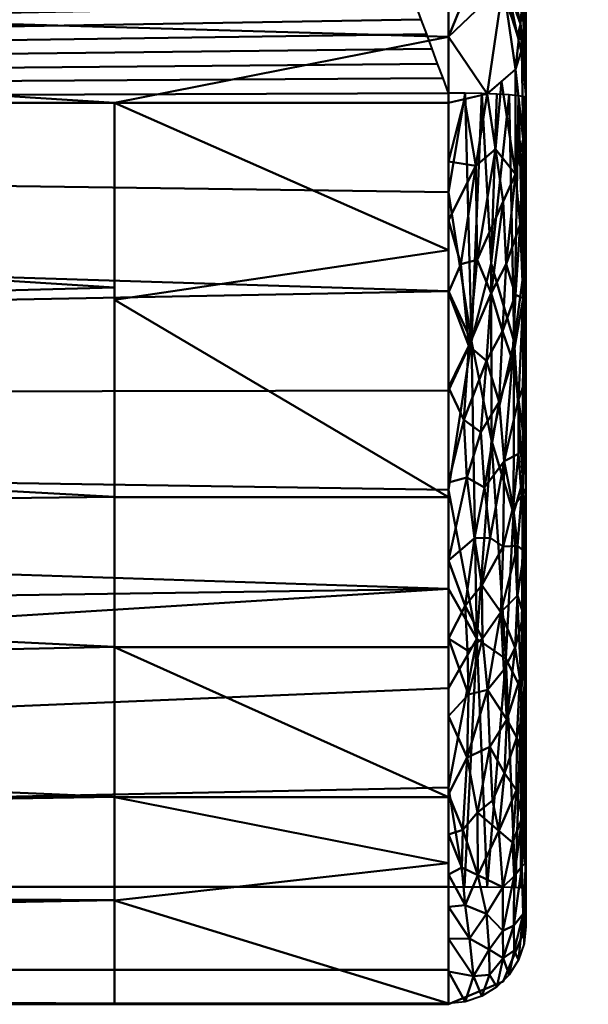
# Model space of a CAD drawing. Header units: millimetres. Extents: x -206 to 140, y -177 to 122.
# Tile 251 of 256: x 99 to 106, y -74 to -61. Entities that reach past the tile are written whole.
import ezdxf

# ---------------------------------------------------------------- set-up
doc = ezdxf.new("R2010")
doc.units = ezdxf.units.MM
doc.layers.add('A-GENM', color=13, linetype='Continuous', lineweight=30)

# ---------------------------------------------------------------- blocks, each defined once
blk = doc.blocks.new('MODEL - MODEL-3833-View 1')
at = {"layer": 'A-GENM', "lineweight": 40}
mesh = blk.add_polyface(dxfattribs=at)
corners = [(34.931, -17.579, 22.008), (35.91, -17.39, 22.007), (36.889, -17.2, 22.007), (37.869, -17.01, 22.006), (38.848, -16.821, 22.005), (39.827, -16.631, 22.004), (40.807, -16.442, 22.003), (41.786, -16.252, 22.001), (42.766, -16.063, 21.999), (104.311, -16.063, 21.999), (104.311, -14.781, 21.979), (104.311, -13.499, 21.949), (104.311, -12.217, 21.91), (104.311, -10.936, 21.862), (104.311, -9.655, 21.805), (104.311, -8.374, 21.741), (104.311, -7.094, 21.669), (104.311, -5.814, 21.59), (104.241, -5.624, 21.577), (104.171, -5.435, 21.565), (104.101, -5.245, 21.552), (104.031, -5.055, 21.539), (103.961, -4.865, 21.526), (103.891, -4.675, 21.513), (103.82, -4.485, 21.5), (100.844, 2.195, 20.931), (101.967, 9.331, 20.101), (106.672, 14.662, 19.302), (113.687, 16.641, 18.957), (120.643, 14.426, 19.341), (125.17, 8.933, 20.154), (126.051, 1.777, 20.973), (122.847, -4.81, 21.522), (122.771, -5.007, 21.536), (122.694, -5.204, 21.549), (122.618, -5.401, 21.562), (122.541, -5.598, 21.576), (122.464, -5.795, 21.588), (122.388, -5.993, 21.601), (122.311, -6.19, 21.614), (122.311, -7.423, 21.688), (122.311, -8.656, 21.756), (122.311, -9.89, 21.816), (122.311, -11.124, 21.869), (122.311, -12.358, 21.915), (122.311, -13.593, 21.952), (122.311, -14.827, 21.98), (122.311, -16.063, 21.999), (124.749, -16.063, 21.999), (131.2, -14.406, 21.971), (136.079, -9.85, 21.814), (138.21, -3.497, 21.428), (138.21, -1.722, 21.288), (138.21, 0.051, 21.135), (138.21, 1.823, 20.968), (138.21, 3.594, 20.788), (138.21, 5.364, 20.593), (138.21, 7.131, 20.383), (138.21, 8.897, 20.158), (138.21, 10.661, 19.917), (136.097, 17.006, 18.89), (131.242, 21.592, 17.947), (124.749, 23.287, 17.54), (19.662, 23.287, 17.54), (26.484, 16.533, 18.977), (30.737, 7.892, 20.288), (31.982, -1.734, 21.289), (31.976, -1.903, 21.303), (31.968, -2.072, 21.317), (31.96, -2.24, 21.33), (31.508, -6.082, 21.607), (30.582, -9.796, 21.812), (29.202, -13.317, 21.944), (29.918, -13.85, 21.958), (30.635, -14.383, 21.971), (31.351, -14.915, 21.982), (32.067, -15.448, 21.991), (32.783, -15.981, 21.998), (33.499, -16.514, 22.003), (34.215, -17.046, 22.006), (122.907, 11.679, 19.747), (125.611, 5.355, 20.563), (124.449, -1.517, 21.247), (127.974, -15.234, 21.985), (133.639, -12.128, 21.893), (137.145, -6.674, 21.621), (137.154, 13.833, 19.404), (34.657, -17.376, 22.007), (125.39, 7.144, 20.358), (125.831, 3.566, 20.768), (72.206, 23.287, 17.54)]
mesh.append_faces([[corners[k] for k in face] for face in [(25, 66, 24), (27, 64, 26), (86, 80, 59), (53, 82, 52), (57, 81, 56), (47, 83, 46), (28, 90, 27), (24, 70, 23), (2, 87, 1), (40, 85, 39), (22, 70, 21), (68, 24, 67), (19, 70, 18), (58, 88, 57), (60, 29, 86), (61, 28, 60), (45, 84, 44), (55, 89, 54), (59, 30, 58), (81, 57, 88), (56, 89, 55), (35, 85, 34), (37, 85, 36), (80, 86, 29), (38, 85, 37), (71, 15, 70), (16, 70, 15), (8, 77, 7), (72, 12, 71), (3, 79, 2), (7, 77, 6), (6, 78, 5), (41, 85, 40), (85, 41, 50), (42, 50, 41)]], dxfattribs={"vtx0": -1, "vtx1": -1})
mesh.append_faces([[corners[k] for k in face] for face in [(61, 90, 28), (27, 90, 64), (8, 12, 72)]], dxfattribs={"vtx0": -1, "vtx1": -1, "vtx2": -1})
mesh.append_faces([[corners[k] for k in face] for face in [(70, 19, 20), (24, 69, 70), (59, 80, 30), (58, 30, 88), (31, 53, 54), (82, 51, 52), (51, 32, 33), (51, 82, 32), (8, 73, 74), (8, 72, 73), (8, 74, 75), (4, 78, 79), (2, 79, 87), (6, 77, 78), (71, 14, 15), (71, 13, 14), (50, 42, 43), (85, 38, 39), (49, 45, 46), (46, 83, 49)]], dxfattribs={"vtx0": -1, "vtx2": -1})
mesh.append_faces([[corners[k] for k in face] for face in [(63, 64, 90), (0, 1, 87)]], dxfattribs={"vtx1": -1})
mesh.append_faces([[corners[k] for k in face] for face in [(64, 65, 26), (65, 66, 25), (25, 26, 65), (28, 29, 60), (66, 67, 24), (68, 69, 24), (22, 23, 70), (20, 21, 70), (17, 18, 70), (81, 89, 56), (33, 34, 85), (35, 36, 85), (31, 82, 53), (89, 31, 54), (76, 77, 8), (75, 76, 8), (4, 5, 78), (3, 4, 79), (85, 51, 33), (43, 44, 84), (12, 13, 71), (11, 12, 8), (10, 11, 8), (49, 84, 45), (84, 50, 43), (16, 17, 70)]], dxfattribs={"vtx1": -1, "vtx2": -1})
mesh.append_faces([[corners[k] for k in face] for face in [(61, 62, 90), (47, 48, 83), (8, 9, 10)]], dxfattribs={"vtx2": -1})
mesh = blk.add_polyface(dxfattribs=at)
corners = [(17.783, 7.03, -22.992), (103.426, 7.03, -22.992), (102.911, 3.866, -22.655), (103.18, 0.809, -21.642), (104.068, -1.863, -20.072), (104.103, -2.03, -19.947), (104.138, -2.195, -19.82), (104.172, -2.359, -19.691), (104.207, -2.52, -19.56), (104.242, -2.68, -19.426), (104.277, -2.838, -19.29), (104.311, -2.994, -19.152), (104.311, -4.101, -18.048), (104.311, -5.087, -16.835), (104.311, -5.942, -15.525), (100, -5.942, -15.525), (23.785, -5.942, -15.525), (23.033, -5.67, -15.974), (22.282, -5.382, -16.416), (21.533, -5.077, -16.849), (20.784, -4.756, -17.271), (20.035, -4.421, -17.682), (19.286, -4.072, -18.08), (18.535, -3.711, -18.464), (17.783, -3.338, -18.833), (17.783, -0.276, -21.093), (17.783, 3.255, -22.51), (67.482, -5.942, -15.525), (60.06, -2.057, -19.927), (45.634, -5.942, -15.525), (82.079, -2.002, -19.969), (40.05, -3.109, -19.047), (59.729, 7.03, -22.992), (68.281, 2.268, -22.217), (71.551, -4.132, -18.013), (40.918, -0.551, -20.936), (81.577, 7.03, -22.992), (39.631, 7.03, -22.992), (42.893, 2.64, -22.336)]
mesh.append_faces([[corners[k] for k in face] for face in [(6, 30, 5), (36, 33, 32), (21, 31, 20), (18, 29, 17), (7, 30, 6), (25, 31, 24), (13, 34, 12), (32, 38, 37)]], dxfattribs={"vtx0": -1, "vtx1": -1})
mesh.append_faces([[corners[k] for k in face] for face in [(33, 36, 2), (29, 19, 31), (25, 38, 35), (12, 34, 30), (37, 38, 26), (13, 15, 34), (33, 28, 35), (38, 32, 33), (28, 30, 34), (28, 31, 35), (33, 30, 28), (33, 35, 38), (35, 31, 25), (31, 34, 29), (33, 3, 30), (28, 34, 31)]], dxfattribs={"vtx0": -1, "vtx1": -1, "vtx2": -1})
mesh.append_faces([[corners[k] for k in face] for face in [(31, 19, 20), (31, 23, 24), (34, 15, 27), (29, 18, 19), (30, 4, 5), (30, 7, 8), (38, 25, 26), (34, 27, 29), (30, 10, 11), (30, 3, 4)]], dxfattribs={"vtx0": -1, "vtx2": -1})
mesh.append_faces([[corners[k] for k in face] for face in [(14, 15, 13)]], dxfattribs={"vtx1": -1})
mesh.append_faces([[corners[k] for k in face] for face in [(21, 22, 31), (22, 23, 31), (2, 3, 33), (9, 10, 30), (11, 12, 30), (8, 9, 30)]], dxfattribs={"vtx1": -1, "vtx2": -1})
mesh.append_faces([[corners[k] for k in face] for face in [(29, 16, 17), (26, 0, 37), (36, 1, 2)]], dxfattribs={"vtx2": -1})
mesh = blk.add_polyface(dxfattribs=at)
corners = [(105.311, -2.326, -18.408), (105.305, -2.128, -18.51), (105.288, -1.931, -18.611), (105.259, -1.734, -18.71), (105.219, -1.538, -18.809), (105.167, -1.345, -18.908), (105.103, -1.157, -19.008), (105.03, -0.973, -19.11), (104.947, -0.796, -19.214), (104.874, -1.199, -14.245), (104.812, -1.6, -9.275), (104.757, -1.996, -4.304), (104.71, -2.387, 0.667), (104.668, -2.773, 5.638), (104.633, -3.154, 10.61), (104.602, -3.53, 15.582), (104.575, -3.901, 20.554), (104.755, -4.131, 20.564), (104.888, -4.338, 20.57), (105.015, -4.575, 20.575), (105.121, -4.824, 20.578), (105.204, -5.081, 20.581), (105.263, -5.344, 20.584), (105.297, -5.588, 20.587), (105.311, -5.879, 20.592), (105.311, -4.102, 1.092), (105.311, -4.894, 9.777), (105.311, -3.311, -7.593), (105.093, -4.254, 14.447), (105.311, -2.818, -13), (105.214, -2.177, -12.581), (105.311, -5.386, 15.184), (105.104, -1.585, -15.017), (105.242, -4.92, 16.671), (104.845, -4.006, 17.341), (105.294, -2.348, -15.171), (105.082, -4.482, 17.568), (105.228, -1.907, -15.727), (104.908, -1.015, -16.518), (105.311, -5.633, 17.888), (105.168, -3.04, -1.946), (105.098, -3.719, 7.927), (105.262, -4.663, 12.325), (105.08, -2.345, -6.809), (105.023, -3.12, 3.033), (105.053, -1.877, -10.937), (105.25, -3.892, 4.052), (104.871, -3.784, 14.116), (105.026, -3.833, 11.242), (104.883, -3.356, 8.789), (105.287, -2.622, -11.95), (105.231, -2.638, -8.628), (105.261, -4.322, 8.337), (105.311, -4.498, 5.434), (104.969, -3.267, 5.958), (105.138, -3.573, 5.009), (105.174, -3.423, 2.105), (105.275, -3.745, 0.812), (105.311, -3.707, -3.25), (105.075, -2.989, 0.274), (104.987, -2.501, -2.988), (104.909, -2.731, 1.123), (104.689, -2.58, 3.152), (105.28, -3.209, -5.393), (105.311, -3.065, -10.297), (105.294, -2.975, -8.924), (105.179, -4.148, 10.245), (104.868, -2.863, 3.38), (104.588, -3.716, 18.068), (105.311, -2.572, -15.704), (105.311, -5.14, 12.481), (104.784, -1.798, -6.79), (104.936, -2.164, -5.556), (104.964, -1.956, -8.259), (104.843, -1.4, -11.76), (104.617, -3.342, 13.096), (104.65, -2.963, 8.124), (105.164, -2.238, -10.242), (105.311, -4.3, 3.263), (105.121, -2.682, -4.333), (105.222, -3.025, -4.144), (105.283, -3.519, -2.291), (105.188, -2.691, -6.389), (104.733, -2.191, -1.819), (104.84, -3.5, 11.304)]
mesh.append_faces([[corners[k] for k in face] for face in [(20, 36, 19), (31, 33, 39), (11, 72, 71), (76, 54, 13), (71, 73, 10), (64, 65, 27), (13, 67, 62), (75, 84, 14)]], dxfattribs={"vtx0": -1, "vtx1": -1})
mesh.append_faces([[corners[k] for k in face] for face in [(61, 62, 67), (34, 47, 15), (55, 56, 44), (49, 14, 84), (50, 29, 35), (71, 72, 73), (17, 34, 68), (10, 73, 45), (36, 34, 18), (63, 80, 81), (47, 34, 28), (36, 33, 28), (37, 35, 2), (33, 42, 28), (45, 30, 32), (1, 35, 69), (7, 38, 32), (36, 21, 33), (30, 45, 77), (50, 35, 30), (23, 39, 33), (61, 60, 83), (30, 37, 32), (34, 36, 28), (35, 37, 30), (32, 37, 5), (50, 30, 51), (66, 52, 41), (31, 42, 33), (42, 26, 52), (60, 59, 40), (77, 43, 82), (54, 55, 44), (59, 44, 56), (84, 48, 49), (48, 66, 41), (46, 57, 56), (48, 47, 28), (84, 75, 47), (66, 28, 42), (48, 41, 49), (54, 49, 41), (54, 76, 49), (30, 77, 51), (65, 50, 51), (80, 82, 79), (50, 65, 64), (52, 53, 46), (55, 52, 46), (55, 54, 41), (61, 67, 44), (52, 55, 41), (55, 46, 56), (80, 79, 40), (59, 56, 40), (63, 27, 65), (40, 56, 57), (61, 44, 59), (79, 60, 40), (60, 61, 59), (13, 54, 67), (82, 43, 79), (40, 81, 80), (63, 65, 51), (28, 66, 48), (42, 52, 66), (54, 44, 67), (43, 73, 72), (11, 60, 72), (79, 72, 60), (43, 45, 73), (9, 45, 32), (43, 77, 45), (78, 57, 46), (72, 79, 43), (81, 40, 57), (82, 63, 51), (25, 81, 57), (58, 63, 81), (63, 82, 80), (82, 51, 77), (47, 48, 84)]], dxfattribs={"vtx0": -1, "vtx1": -1, "vtx2": -1})
mesh.append_faces([[corners[k] for k in face] for face in [(32, 5, 6), (37, 3, 4), (33, 22, 23), (36, 18, 19), (42, 31, 70), (32, 6, 7), (35, 1, 2), (36, 20, 21), (37, 4, 5), (32, 38, 9), (37, 2, 3), (52, 26, 53), (46, 53, 78), (63, 58, 27), (61, 12, 62), (34, 15, 68), (35, 29, 69), (45, 9, 74), (60, 11, 83)]], dxfattribs={"vtx0": -1, "vtx2": -1})
mesh.append_faces([[corners[k] for k in face] for face in [(16, 17, 68)]], dxfattribs={"vtx1": -1})
mesh.append_faces([[corners[k] for k in face] for face in [(17, 18, 34), (21, 22, 33), (25, 58, 81), (83, 12, 61), (64, 29, 50), (70, 26, 42), (74, 10, 45), (75, 15, 47), (76, 14, 49), (78, 25, 57)]], dxfattribs={"vtx1": -1, "vtx2": -1})
mesh.append_faces([[corners[k] for k in face] for face in [(23, 24, 39), (7, 8, 38), (69, 0, 1)]], dxfattribs={"vtx2": -1})
mesh = blk.add_polyface(dxfattribs=at)
corners = [(105.311, -2.326, -18.408), (105.311, -3.359, -17.377), (105.311, -4.279, -16.245), (105.311, -5.077, -15.023), (105.175, -5.508, -15.274), (104.81, -5.824, -15.457), (104.311, -5.942, -15.525), (104.311, -5.087, -16.835), (104.311, -4.101, -18.048), (104.311, -2.994, -19.152), (104.529, -2.976, -19.132), (104.739, -2.927, -19.077), (104.933, -2.848, -18.989), (105.093, -2.741, -18.871), (105.211, -2.612, -18.726), (105.285, -2.471, -18.57), (105.018, -4.413, -17.231), (104.839, -3.786, -18.163), (105.158, -3.554, -17.945)]
mesh.append_faces([[corners[k] for k in face] for face in [(4, 2, 3), (1, 15, 0)]], dxfattribs={"vtx0": -1})
mesh.append_faces([[corners[k] for k in face] for face in [(11, 17, 10), (8, 17, 7), (13, 18, 12), (15, 18, 14)]], dxfattribs={"vtx0": -1, "vtx1": -1})
mesh.append_faces([[corners[k] for k in face] for face in [(16, 18, 2), (7, 17, 16), (16, 5, 7), (4, 16, 2), (16, 17, 18), (10, 17, 8), (1, 18, 15), (12, 18, 17)]], dxfattribs={"vtx0": -1, "vtx1": -1, "vtx2": -1})
mesh.append_faces([[corners[k] for k in face] for face in [(16, 4, 5), (17, 11, 12), (18, 13, 14), (18, 1, 2)]], dxfattribs={"vtx0": -1, "vtx2": -1})
mesh.append_faces([[corners[k] for k in face] for face in [(6, 7, 5)]], dxfattribs={"vtx1": -1})
mesh.append_faces([[corners[k] for k in face] for face in [(8, 9, 10)]], dxfattribs={"vtx2": -1})
mesh = blk.add_polyface(dxfattribs=at)
corners = [(105.311, -16.579, 14.486), (105.311, -15.216, 8.269), (105.311, -13.203, 2.246), (105.311, -10.802, -3.654), (105.311, -8.096, -9.415), (105.311, -5.077, -15.023), (105.311, -3.834, -16.823), (105.311, -2.326, -18.408), (105.311, -5.879, 20.592), (105.311, -16.074, 20.999), (105.311, -16.172, 20.99), (105.311, -16.267, 20.963), (105.311, -16.354, 20.917), (105.311, -16.431, 20.855), (105.311, -16.494, 20.779), (105.311, -16.541, 20.692), (105.311, -16.569, 20.597), (105.311, -16.579, 20.499)]
mesh.append_faces([[corners[k] for k in face] for face in [(7, 4, 5, 6)]], dxfattribs={"vtx0": -1})
mesh.append_faces([[corners[k] for k in face] for face in [(16, 9, 14, 15), (11, 14, 9, 10), (2, 8, 1)]], dxfattribs={"vtx0": -1, "vtx1": -1})
mesh.append_faces([[corners[k] for k in face] for face in [(4, 7, 8)]], dxfattribs={"vtx0": -1, "vtx2": -1})
mesh.append_faces([[corners[k] for k in face] for face in [(9, 16, 17, 0), (8, 2, 3, 4)]], dxfattribs={"vtx0": -1, "vtx3": -1})
mesh.append_faces([[corners[k] for k in face] for face in [(13, 14, 11, 12)]], dxfattribs={"vtx1": -1})
mesh.append_faces([[corners[k] for k in face] for face in [(8, 9, 0, 1)]], dxfattribs={"vtx1": -1, "vtx3": -1})
mesh = blk.add_polyface(dxfattribs=at)
corners = [(105.311, -5.077, -15.023), (105.311, -9.932, -5.591), (105.311, -13.924, 4.239), (105.311, -16.579, 14.486), (105.287, -16.794, 14.459), (105.214, -17.006, 14.432), (105.093, -17.197, 14.408), (104.934, -17.355, 14.388), (104.742, -17.474, 14.373), (104.528, -17.548, 14.363), (104.311, -17.571, 14.36), (104.311, -14.868, 3.909), (104.311, -10.841, -6.008), (104.311, -5.942, -15.525), (104.811, -5.826, -15.458), (105.177, -5.509, -15.274), (105.311, -14.925, 8.102), (104.311, -15.902, 7.905), (105.012, -16.065, 8.647), (104.311, -16.736, 11.133), (105.311, -15.752, 11.294), (104.837, -16.871, 11.291), (105.156, -16.561, 11.352), (105.01, -8.888, -9.43), (105.311, -16.166, 12.89), (105.276, -16.411, 11.944), (105.257, -15.799, 9.146), (105.016, -16.982, 12.523), (104.634, -17.214, 12.47), (105.188, -14.816, 5.365), (105.311, -11.928, -0.676), (105.017, -11.67, -3.434), (104.311, -8.391, -10.767), (105.311, -7.505, -10.307), (104.581, -16.729, 10.194), (104.839, -17.199, 12.929), (105.158, -16.886, 12.981), (105.231, -13.379, 1.601), (104.846, -14.254, 2.653), (104.311, -12.855, -1.049), (105.015, -7.215, -12.653), (104.69, -15.912, 7.357), (105.311, -6.589, -12.085), (105.237, -7.51, -11.387), (105.311, -8.718, -7.949), (105.215, -9.77, -6.951), (105.276, -8.462, -9.274), (104.311, -7.455, -12.586), (104.681, -7.968, -11.702), (104.311, -9.616, -8.387), (104.727, -10.192, -7.187), (104.575, -9.076, -9.613), (104.648, -11.56, -4.269), (104.75, -12.855, -1.109), (105.253, -11.018, -4.001), (105.2, -12.301, -1.299), (105.025, -13.259, 0.435), (104.962, -15.34, 6.077), (104.686, -15.102, 4.813), (104.804, -16.413, 9.336), (104.311, -13.861, 1.43), (104.553, -14.391, 2.661), (104.571, -13.58, 0.526), (104.813, -13.519, 0.649), (105.297, -7.312, -11.308), (105.256, -5.255, -15.127), (105.274, -6.41, -13.215), (105.176, -6.861, -12.87), (104.994, -5.667, -15.366), (104.917, -6.538, -14.063), (104.517, -5.894, -15.498), (104.665, -6.756, -13.961), (104.311, -6.698, -14.056), (105.035, -14.594, 4.065), (105.192, -14.134, 3.412), (105.311, -12.926, 1.781), (105.287, -13.759, 3.123), (105.285, -14.449, 5.068), (105.263, -15.17, 7.044), (105.311, -14.424, 6.17), (105.066, -13.904, 2.25), (105.139, -15.491, 7.224), (105.014, -16.631, 10.864), (104.311, -15.385, 5.907), (104.482, -15.815, 6.833), (104.526, -16.3, 8.513), (104.496, -15.327, 5.314), (104.311, -16.319, 9.519), (104.311, -11.848, -3.529), (104.527, -12.435, -2.325), (104.743, -12.168, -2.765), (104.849, -11.556, -4.032), (105.032, -10.569, -5.866), (104.776, -10.906, -5.59), (104.547, -10.776, -6.081), (104.51, -10.032, -7.688), (105.175, -8.419, -9.894), (105.057, -8.024, -11.025), (104.864, -8.4, -10.659), (104.803, -9.27, -9.008), (104.966, -9.803, -7.648), (105.139, -9.261, -8.324), (104.472, -8.022, -11.722), (105.311, -10.93, -3.133), (105.289, -11.731, -2.026), (105.281, -12.547, -0.121), (105.159, -15.927, 8.836), (105.311, -15.339, 9.698), (104.311, -17.154, 12.746), (105.295, -9.54, -6.858), (105.288, -10.304, -5.29), (105.217, -10.473, -5.428), (105.147, -11.157, -4.207), (105.2, -11.662, -2.823), (104.987, -12.515, -1.513), (105.17, -12.976, 0.23), (105.311, -5.833, -13.554), (104.88, -14.948, 4.689), (105.292, -13.197, 1.68), (104.558, -13.012, -0.911)]
mesh.append_faces([[corners[k] for k in face] for face in [(108, 9, 10), (116, 65, 0)]], dxfattribs={"vtx0": -1})
mesh.append_faces([[corners[k] for k in face] for face in [(6, 36, 5), (44, 46, 33), (83, 84, 17), (1, 109, 44), (47, 102, 32), (32, 51, 49), (39, 62, 60), (15, 67, 68), (72, 71, 47), (88, 89, 39), (87, 34, 19), (12, 94, 88), (75, 105, 30), (103, 110, 1)]], dxfattribs={"vtx0": -1, "vtx1": -1})
mesh.append_faces([[corners[k] for k in face] for face in [(66, 43, 67), (82, 22, 27), (112, 92, 111), (51, 98, 99), (106, 22, 82), (26, 20, 25), (69, 67, 40), (74, 76, 77), (28, 21, 35), (25, 22, 26), (43, 46, 96), (66, 42, 64), (34, 59, 21), (78, 29, 77), (21, 28, 34), (35, 27, 7), (4, 25, 24), (74, 77, 29), (73, 117, 38), (5, 36, 25), (34, 28, 19), (81, 29, 78), (82, 27, 21), (36, 27, 22), (110, 109, 1), (9, 108, 28), (59, 18, 82), (74, 29, 73), (101, 92, 100), (75, 118, 105), (52, 89, 88), (34, 87, 85), (69, 71, 14), (84, 41, 85), (28, 35, 8), (27, 35, 21), (27, 36, 6), (25, 36, 22), (41, 57, 18), (31, 112, 113), (50, 93, 94), (114, 56, 63), (58, 86, 61), (57, 29, 81), (43, 96, 97), (43, 64, 46), (109, 110, 45), (31, 91, 92), (109, 46, 44), (96, 101, 23), (98, 40, 97), (50, 94, 95), (51, 32, 102), (91, 31, 90), (51, 48, 98), (51, 99, 95), (89, 90, 53), (52, 90, 89), (115, 114, 55), (62, 63, 61), (104, 105, 55), (103, 104, 54), (115, 56, 114), (37, 74, 80), (53, 63, 62), (58, 57, 41), (73, 29, 57), (86, 41, 84), (39, 89, 119), (85, 59, 34), (41, 18, 59), (62, 61, 60), (58, 61, 38), (114, 63, 53), (80, 63, 56), (61, 63, 38), (46, 64, 33), (66, 67, 15), (65, 116, 66), (43, 66, 64), (57, 58, 117), (97, 67, 43), (68, 67, 69), (40, 48, 69), (71, 48, 102), (71, 72, 70), (69, 48, 71), (117, 73, 57), (63, 80, 38), (80, 74, 73), (74, 37, 76), (118, 76, 37), (76, 2, 77), (78, 16, 26), (77, 79, 78), (81, 106, 18), (38, 80, 73), (80, 56, 115), (106, 78, 26), (57, 81, 18), (59, 82, 21), (106, 82, 18), (84, 83, 86), (41, 86, 58), (41, 59, 85), (17, 84, 85), (61, 86, 11), (119, 89, 53), (91, 90, 52), (114, 90, 31), (52, 93, 91), (45, 110, 111), (93, 92, 91), (50, 99, 100), (52, 88, 94), (93, 50, 100), (52, 94, 93), (12, 95, 94), (51, 95, 49), (101, 46, 45), (97, 96, 23), (98, 97, 23), (97, 40, 67), (98, 23, 99), (40, 98, 48), (100, 99, 23), (95, 99, 50), (100, 23, 101), (100, 92, 93), (46, 101, 96), (101, 45, 92), (71, 102, 47), (51, 102, 48), (110, 103, 54), (105, 104, 30), (104, 55, 113), (115, 105, 37), (78, 106, 81), (22, 106, 26), (46, 109, 45), (110, 54, 111), (112, 111, 54), (92, 45, 111), (113, 112, 54), (92, 112, 31), (104, 113, 54), (113, 55, 114), (90, 114, 53), (114, 31, 113), (105, 115, 55), (80, 115, 37), (38, 117, 58), (105, 118, 37), (75, 76, 118), (53, 62, 119), (39, 119, 62)]], dxfattribs={"vtx0": -1, "vtx1": -1, "vtx2": -1})
mesh.append_faces([[corners[k] for k in face] for face in [(28, 8, 9), (66, 15, 65), (104, 103, 30), (61, 11, 60), (76, 75, 2), (78, 79, 16), (77, 2, 79), (95, 12, 49), (26, 16, 107)]], dxfattribs={"vtx0": -1, "vtx2": -1})
mesh.append_faces([[corners[k] for k in face] for face in [(20, 24, 25), (70, 14, 71), (4, 5, 25), (7, 8, 35), (6, 7, 27), (107, 20, 26), (14, 68, 69), (42, 33, 64), (83, 11, 86), (87, 17, 85), (108, 19, 28), (116, 42, 66)]], dxfattribs={"vtx1": -1, "vtx2": -1})
mesh.append_faces([[corners[k] for k in face] for face in [(24, 3, 4), (72, 13, 70)]], dxfattribs={"vtx2": -1})
mesh = blk.add_polyface(dxfattribs=at)
corners = [(105.311, -16.074, 20.999), (105.311, -5.879, 20.592), (105.287, -5.865, 20.808), (105.214, -5.851, 21.021), (105.093, -5.839, 21.213), (104.934, -5.829, 21.372), (104.742, -5.821, 21.492), (104.528, -5.816, 21.566), (104.311, -5.814, 21.59), (104.311, -7.094, 21.669), (104.311, -8.374, 21.741), (104.311, -9.655, 21.805), (104.311, -10.936, 21.862), (104.311, -12.217, 21.91), (104.311, -13.499, 21.949), (104.311, -14.781, 21.979), (104.311, -16.063, 21.999), (104.811, -16.064, 21.865), (105.177, -16.068, 21.499), (104.866, -10.302, 21.666), (105.311, -12.491, 20.856), (104.677, -12.861, 21.861), (105.311, -9.185, 20.724), (105.159, -9.022, 21.304), (104.608, -9.016, 21.729), (104.517, -16.063, 21.944), (105.052, -13.118, 21.61), (104.861, -8.017, 21.557), (105.253, -13.518, 21.285), (105.273, -10.824, 21.129), (105.151, -11.237, 21.415), (105.276, -8.165, 20.991), (105.244, -16.071, 21.249)]
mesh.append_faces([[corners[k] for k in face] for face in [(5, 27, 4), (17, 21, 25), (6, 27, 5), (10, 24, 9), (7, 24, 6), (2, 31, 1), (3, 31, 2)]], dxfattribs={"vtx0": -1, "vtx1": -1})
mesh.append_faces([[corners[k] for k in face] for face in [(6, 24, 27), (31, 29, 22), (24, 12, 21), (26, 21, 17), (24, 21, 19), (28, 26, 18), (19, 21, 26), (30, 29, 23), (29, 30, 28), (4, 27, 23), (19, 26, 30), (31, 3, 23), (23, 27, 19), (27, 24, 19), (24, 7, 9), (15, 25, 21), (20, 29, 28), (19, 30, 23), (28, 30, 26), (29, 31, 23)]], dxfattribs={"vtx0": -1, "vtx1": -1, "vtx2": -1})
mesh.append_faces([[corners[k] for k in face] for face in [(21, 14, 15), (21, 13, 14), (28, 0, 20), (21, 12, 13), (24, 10, 11), (26, 17, 18), (28, 32, 0), (31, 22, 1), (28, 18, 32)]], dxfattribs={"vtx0": -1, "vtx2": -1})
mesh.append_faces([[corners[k] for k in face] for face in [(3, 4, 23), (20, 22, 29), (11, 12, 24)]], dxfattribs={"vtx1": -1, "vtx2": -1})
mesh.append_faces([[corners[k] for k in face] for face in [(15, 16, 25), (7, 8, 9)]], dxfattribs={"vtx2": -1})
mesh = blk.add_polyface(dxfattribs=at)
corners = [(45.499, -17.259, 12.432), (42.667, -17.259, 12.432), (42.458, -17.259, 12.432), (42.366, -17.18, 12.032), (42.273, -17.097, 11.634), (42.181, -17.01, 11.236), (42.088, -16.92, 10.839), (41.996, -16.826, 10.443), (41.904, -16.729, 10.047), (41.811, -16.628, 9.652), (41.719, -16.525, 9.259), (41.683, -16.493, 9.139), (41.648, -16.461, 9.019), (41.612, -16.428, 8.899), (41.577, -16.396, 8.779), (41.541, -16.363, 8.66), (41.506, -16.329, 8.54), (41.471, -16.296, 8.421), (41.432, -16.261, 8.299), (41.394, -16.227, 8.177), (41.355, -16.192, 8.055), (41.317, -16.157, 7.933), (41.279, -16.121, 7.811), (41.24, -16.086, 7.69), (41.202, -16.05, 7.568), (41.161, -16.013, 7.445), (41.12, -15.976, 7.321), (41.078, -15.939, 7.197), (41.037, -15.901, 7.074), (40.996, -15.864, 6.95), (40.955, -15.826, 6.827), (40.914, -15.788, 6.703), (40.869, -15.749, 6.578), (40.825, -15.71, 6.453), (40.781, -15.67, 6.328), (40.737, -15.631, 6.202), (40.692, -15.591, 6.077), (40.648, -15.551, 5.952), (40.604, -15.511, 5.827), (40.556, -15.469, 5.7), (40.508, -15.428, 5.572), (40.461, -15.386, 5.445), (40.413, -15.344, 5.318), (40.365, -15.302, 5.19), (40.317, -15.26, 5.063), (40.27, -15.217, 4.936), (40.218, -15.174, 4.808), (40.167, -15.13, 4.679), (40.116, -15.087, 4.55), (40.064, -15.043, 4.422), (40.013, -14.999, 4.293), (39.962, -14.955, 4.165), (39.911, -14.91, 4.037), (39.856, -14.865, 3.907), (39.8, -14.82, 3.778), (39.745, -14.774, 3.648), (39.69, -14.728, 3.519), (39.635, -14.683, 3.389), (39.58, -14.636, 3.26), (39.525, -14.59, 3.131), (39.466, -14.543, 3.001), (39.407, -14.496, 2.87), (39.348, -14.449, 2.74), (39.289, -14.402, 2.61), (39.23, -14.354, 2.48), (39.171, -14.306, 2.35), (39.112, -14.258, 2.22), (39.048, -14.209, 2.088), (38.984, -14.16, 1.956), (38.921, -14.111, 1.824), (38.857, -14.061, 1.692), (38.793, -14.011, 1.56), (38.73, -13.961, 1.428), (38.666, -13.911, 1.296), (38.598, -13.861, 1.163), (38.53, -13.81, 1.031), (38.463, -13.759, 0.899), (38.395, -13.708, 0.766), (38.327, -13.657, 0.634), (38.26, -13.605, 0.502), (38.192, -13.554, 0.37), (38.12, -13.502, 0.237), (38.049, -13.45, 0.105), (37.977, -13.397, -0.028), (37.905, -13.345, -0.16), (37.834, -13.292, -0.292), (37.762, -13.24, -0.424), (37.69, -13.187, -0.557), (37.615, -13.133, -0.689), (37.539, -13.08, -0.821), (37.463, -13.026, -0.953), (37.388, -12.973, -1.086), (37.312, -12.919, -1.218), (37.236, -12.865, -1.35), (37.161, -12.81, -1.482), (37.015, -12.714, -1.715), (36.869, -12.617, -1.949), (36.723, -12.519, -2.183), (36.577, -12.421, -2.416), (36.432, -12.323, -2.649), (36.286, -12.224, -2.882), (36.14, -12.124, -3.115), (35.994, -12.024, -3.347), (35.904, -11.967, -3.48), (35.813, -11.91, -3.612), (35.723, -11.852, -3.744), (35.632, -11.795, -3.876), (35.542, -11.737, -4.008), (35.452, -11.679, -4.14), (35.361, -11.621, -4.272), (35.266, -11.563, -4.404), (35.171, -11.505, -4.535), (35.076, -11.447, -4.666), (34.981, -11.388, -4.797), (34.886, -11.33, -4.928), (34.791, -11.271, -5.059), (34.696, -11.212, -5.19), (34.516, -11.108, -5.42), (34.336, -11.003, -5.65), (34.155, -10.898, -5.88), (33.975, -10.793, -6.11), (33.795, -10.687, -6.34), (33.614, -10.581, -6.569), (33.434, -10.474, -6.798), (33.254, -10.367, -7.027), (33.059, -10.261, -7.252), (32.864, -10.154, -7.477), (32.669, -10.048, -7.701), (32.474, -9.94, -7.925), (32.279, -9.833, -8.149), (32.084, -9.724, -8.373), (31.889, -9.616, -8.597), (31.695, -9.507, -8.82), (31.574, -9.444, -8.948), (31.453, -9.381, -9.076), (31.332, -9.318, -9.204), (31.211, -9.254, -9.332), (31.09, -9.191, -9.46), (30.969, -9.127, -9.588), (30.848, -9.064, -9.716), (30.721, -9.001, -9.842), (30.595, -8.938, -9.967), (30.468, -8.875, -10.093), (30.342, -8.811, -10.218), (30.215, -8.748, -10.344), (30.089, -8.684, -10.469), (29.962, -8.62, -10.594), (29.83, -8.557, -10.717), (29.698, -8.494, -10.84), (29.566, -8.431, -10.963), (29.434, -8.368, -11.086), (29.302, -8.305, -11.209), (29.17, -8.241, -11.331), (29.038, -8.177, -11.454), (28.9, -8.115, -11.574), (28.763, -8.052, -11.694), (28.626, -7.989, -11.814), (28.489, -7.926, -11.934), (28.352, -7.862, -12.054), (28.214, -7.799, -12.174), (28.077, -7.735, -12.294), (27.932, -7.671, -12.415), (27.786, -7.606, -12.535), (27.641, -7.542, -12.656), (27.496, -7.477, -12.777), (27.35, -7.412, -12.897), (27.205, -7.347, -13.018), (27.059, -7.282, -13.138), (26.91, -7.218, -13.256), (26.76, -7.154, -13.373), (26.61, -7.089, -13.49), (26.46, -7.025, -13.608), (26.31, -6.96, -13.725), (26.161, -6.896, -13.842), (26.011, -6.831, -13.959), (25.733, -6.721, -14.156), (25.454, -6.611, -14.352), (25.176, -6.501, -14.549), (24.898, -6.39, -14.744), (24.62, -6.279, -14.94), (24.342, -6.167, -15.135), (24.063, -6.055, -15.331), (23.785, -5.942, -15.525), (100, -5.942, -15.525), (100, -11.028, -5.597), (100, -14.902, 4.015), (100, -17.571, 14.36), (45.499, -17.571, 14.36), (45.499, -17.539, 14.118), (45.499, -17.505, 13.876), (45.499, -17.469, 13.635), (45.499, -17.43, 13.394), (45.499, -17.39, 13.153), (45.499, -17.348, 12.912), (45.499, -17.305, 12.672), (62.274, -5.942, -15.525), (43.029, -5.942, -15.525), (33.407, -5.942, -15.525), (100, -12.965, -0.791), (100, -8.327, -10.87), (67.921, -11.415, -4.738), (70.019, -13.628, 0.559), (67.047, -9.217, -9.408), (100, -16.237, 9.188)]
mesh.append_faces([[corners[k] for k in face] for face in [(52, 201, 51), (55, 201, 54), (61, 201, 60), (42, 185, 41), (50, 201, 49), (49, 201, 48), (82, 201, 81), (81, 201, 80), (79, 201, 78), (78, 201, 77), (85, 201, 84), (84, 201, 83), (83, 201, 82), (67, 201, 66), (76, 201, 75), (75, 201, 74), (73, 201, 72), (72, 201, 71), (71, 201, 70), (10, 203, 9), (190, 186, 189), (1, 3, 0), (193, 186, 192), (6, 0, 5), (203, 29, 185), (36, 185, 35), (20, 203, 19), (25, 203, 24), (23, 203, 22), (17, 203, 16), (154, 202, 153), (186, 0, 203), (155, 202, 154), (139, 202, 138), (137, 202, 136), (141, 202, 140), (148, 202, 147), (144, 202, 143), (175, 197, 174), (176, 197, 175), (173, 196, 172), (184, 202, 199), (177, 197, 176), (170, 196, 169), (165, 196, 164), (160, 195, 159), (103, 200, 102), (111, 200, 110), (110, 200, 109), (108, 200, 107), (143, 202, 142), (100, 200, 99), (99, 200, 98), (97, 200, 96), (96, 200, 95), (185, 201, 198), (135, 202, 134), (133, 202, 132), (132, 202, 131), (115, 200, 114), (113, 200, 112), (117, 200, 116), (121, 200, 120), (124, 202, 123)]], dxfattribs={"vtx0": -1, "vtx1": -1})
mesh.append_faces([[corners[k] for k in face] for face in [(0, 6, 203), (199, 202, 195), (158, 195, 202), (200, 202, 184), (200, 123, 202), (200, 201, 95), (200, 198, 201), (185, 47, 201)]], dxfattribs={"vtx0": -1, "vtx1": -1, "vtx2": -1})
mesh.append_faces([[corners[k] for k in face] for face in [(201, 47, 48), (201, 50, 51), (201, 79, 80), (201, 86, 87), (201, 85, 86), (201, 73, 74), (201, 76, 77), (203, 6, 7), (203, 14, 15), (203, 13, 14), (203, 11, 12), (186, 194, 0), (186, 188, 189), (186, 190, 191), (186, 191, 192), (186, 193, 194), (185, 32, 33), (185, 31, 32), (185, 29, 30), (185, 33, 34), (203, 25, 26), (202, 151, 152), (202, 149, 150), (202, 157, 158), (202, 155, 156), (202, 145, 146), (202, 141, 142), (201, 88, 89), (196, 171, 172), (197, 180, 181), (197, 178, 179), (195, 161, 162), (196, 165, 166), (196, 163, 164), (196, 166, 167), (200, 108, 109), (201, 94, 95), (201, 93, 94), (201, 91, 92), (201, 90, 91), (200, 97, 98), (202, 127, 128), (202, 130, 131), (200, 121, 122), (200, 122, 123), (200, 117, 118), (202, 135, 136), (200, 111, 112)]], dxfattribs={"vtx0": -1, "vtx2": -1})
mesh.append_faces([[corners[k] for k in face] for face in [(56, 57, 201), (55, 56, 201), (53, 54, 201), (62, 63, 201), (61, 62, 201), (59, 60, 201), (58, 59, 201), (57, 58, 201), (43, 44, 185), (42, 43, 185), (40, 41, 185), (39, 40, 185), (46, 47, 185), (45, 46, 185), (44, 45, 185), (87, 88, 201), (69, 70, 201), (67, 68, 201), (65, 66, 201), (64, 65, 201), (63, 64, 201), (8, 9, 203), (7, 8, 203), (4, 5, 0), (3, 4, 0), (12, 13, 203), (15, 16, 203), (30, 31, 185), (37, 38, 185), (36, 37, 185), (34, 35, 185), (21, 22, 203), (20, 21, 203), (18, 19, 203), (17, 18, 203), (27, 28, 203), (26, 27, 203), (23, 24, 203), (28, 29, 203), (38, 39, 185), (52, 53, 201), (150, 151, 202), (152, 153, 202), (156, 157, 202), (139, 140, 202), (68, 69, 201), (137, 138, 202), (146, 147, 202), (184, 198, 200), (10, 11, 203), (144, 145, 202), (148, 149, 202), (196, 195, 162), (105, 106, 200), (170, 171, 196), (179, 180, 197), (177, 178, 197), (160, 161, 195), (158, 159, 195), (162, 163, 196), (168, 169, 196), (167, 168, 196), (173, 174, 196), (104, 105, 200), (103, 104, 200), (101, 102, 200), (100, 101, 200), (106, 107, 200), (92, 93, 201), (126, 127, 202), (124, 125, 202), (125, 126, 202), (128, 129, 202), (197, 196, 174), (129, 130, 202), (133, 134, 202), (115, 116, 200), (113, 114, 200), (118, 119, 200), (119, 120, 200), (89, 90, 201)]], dxfattribs={"vtx1": -1, "vtx2": -1})
mesh.append_faces([[corners[k] for k in face] for face in [(186, 187, 188), (1, 2, 3), (181, 182, 197), (195, 183, 199)]], dxfattribs={"vtx2": -1})
mesh = blk.add_polyface(dxfattribs=at)
corners = [(100, -5.942, -15.525), (104.311, -5.942, -15.525), (104.311, -11.03, -5.595), (104.311, -14.905, 4.015), (104.311, -17.571, 14.36), (100, -17.571, 14.36), (100, -14.905, 4.015), (100, -11.03, -5.595), (104.311, -15.758, 7.325), (100, -16.238, 9.187), (104.311, -7.843, -11.815), (100, -8.486, -10.56), (100, -12.967, -0.79), (104.311, -12.967, -0.79)]
mesh.append_faces([[corners[k] for k in face] for face in [(9, 8, 4), (13, 12, 7, 2), (3, 6, 12)]], dxfattribs={"vtx0": -1, "vtx2": -1})
mesh.append_faces([[corners[k] for k in face] for face in [(3, 8, 6), (7, 11, 2), (10, 2, 11), (9, 6, 8), (11, 0, 10), (13, 3, 12)]], dxfattribs={"vtx1": -1, "vtx2": -1})
mesh.append_faces([[corners[k] for k in face] for face in [(4, 5, 9), (0, 1, 10)]], dxfattribs={"vtx2": -1})
mesh = blk.add_polyface(dxfattribs=at)
corners = [(45.499, -17.579, 20.499), (104.311, -17.579, 20.499), (104.311, -17.134, 21.566), (104.311, -16.063, 21.999), (42.766, -16.063, 21.999), (42.766, -17.134, 21.566), (42.766, -17.579, 20.499)]
mesh.append_faces([[corners[k] for k in face] for face in [(0, 5, 6)]], dxfattribs={"vtx0": -1})
mesh.append_faces([[corners[k] for k in face] for face in [(2, 5, 0, 1)]], dxfattribs={"vtx0": -1, "vtx1": -1})
mesh.append_faces([[corners[k] for k in face] for face in [(3, 4, 5, 2)]], dxfattribs={"vtx2": -1})
mesh = blk.add_polyface(dxfattribs=at)
corners = [(105.311, -16.579, 14.486), (105.311, -16.579, 20.499), (105.018, -17.286, 20.499), (104.311, -17.579, 20.499), (104.311, -17.579, 14.486), (105.018, -17.286, 14.486)]
mesh.append_faces([[corners[k] for k in face] for face in [(3, 4, 5, 2), (0, 1, 2, 5)]], dxfattribs={"vtx2": -1})
mesh = blk.add_polyface(dxfattribs=at)
corners = [(45.499, -17.579, 14.486), (104.311, -17.579, 14.486), (104.311, -17.579, 20.499), (45.499, -17.579, 20.499)]
mesh.append_faces([[corners[k] for k in face] for face in [(2, 3, 0, 1)]])
mesh = blk.add_polyface(dxfattribs=at)
corners = [(99.114, -17.577, 14.418), (98.832, -17.576, 14.401), (98.946, -17.571, 14.36), (99.81, -17.579, 14.477), (99.794, -17.578, 14.438), (100.06, -17.579, 14.477), (100.066, -17.577, 14.424), (100.373, -17.576, 14.411), (100.434, -17.578, 14.446), (99.56, -17.579, 14.476), (99.567, -17.577, 14.417), (99.342, -17.578, 14.432), (99.338, -17.575, 14.397), (99.829, -17.576, 14.4), (98.566, -17.577, 14.422), (98.594, -17.571, 14.36), (98.56, -17.578, 14.474), (98.326, -17.578, 14.437), (99.06, -17.579, 14.475), (100.109, -17.575, 14.39), (100.294, -17.572, 14.369), (98.354, -17.575, 14.4), (100, -17.571, 14.36), (100.31, -17.579, 14.478), (100.588, -17.572, 14.378), (100.56, -17.579, 14.478), (99.649, -17.571, 14.36), (99.297, -17.571, 14.36), (98.882, -17.578, 14.438), (99.31, -17.579, 14.476), (98.81, -17.578, 14.475)]
mesh.append_faces([[corners[k] for k in face] for face in [(3, 4, 5), (22, 13, 26), (5, 6, 23), (29, 11, 9), (18, 11, 29), (16, 28, 30), (2, 1, 15), (30, 28, 18)]], dxfattribs={"vtx0": -1, "vtx1": -1})
mesh.append_faces([[corners[k] for k in face] for face in [(0, 1, 2), (6, 5, 4), (7, 8, 6), (4, 9, 10), (11, 0, 12), (13, 6, 4), (13, 4, 10), (14, 15, 1), (14, 16, 17), (11, 18, 0), (19, 6, 13), (7, 19, 20), (14, 21, 15), (8, 23, 6), (0, 2, 12), (6, 19, 7), (19, 13, 22), (13, 10, 26), (12, 10, 11), (9, 11, 10), (10, 12, 26), (0, 18, 28), (28, 1, 0), (28, 16, 14), (1, 28, 14)]], dxfattribs={"vtx0": -1, "vtx1": -1, "vtx2": -1})
mesh.append_faces([[corners[k] for k in face] for face in [(19, 22, 20), (4, 3, 9)]], dxfattribs={"vtx0": -1, "vtx2": -1})
mesh.append_faces([[corners[k] for k in face] for face in [(20, 24, 7), (25, 23, 8), (27, 26, 12, 2)]], dxfattribs={"vtx1": -1, "vtx2": -1})
mesh = blk.add_polyface(dxfattribs=at)
corners = [(100.882, -17.573, 14.386), (101.092, -17.578, 14.442), (100.664, -17.578, 14.43), (103.822, -17.578, 14.472), (103.811, -17.579, 14.485), (103.561, -17.579, 14.485), (102.311, -17.579, 14.482), (102.061, -17.579, 14.481), (102.353, -17.576, 14.429), (102.059, -17.575, 14.42), (100.588, -17.572, 14.378), (100.373, -17.576, 14.411), (101.764, -17.575, 14.412), (101.868, -17.578, 14.445), (101.44, -17.578, 14.444), (101.811, -17.579, 14.481), (101.561, -17.579, 14.48), (103.332, -17.577, 14.458), (103.311, -17.579, 14.484), (103.087, -17.577, 14.451), (100.434, -17.578, 14.446), (101.311, -17.579, 14.48), (101.47, -17.574, 14.403), (101.176, -17.573, 14.395), (101.061, -17.579, 14.479), (100.81, -17.579, 14.479), (100.56, -17.579, 14.478), (103.061, -17.579, 14.484), (102.811, -17.579, 14.483), (103.454, -17.578, 14.461), (103.944, -17.579, 14.476), (104.061, -17.579, 14.486), (103.936, -17.579, 14.485), (102.597, -17.576, 14.436), (102.561, -17.579, 14.483), (102.842, -17.577, 14.443), (103.577, -17.578, 14.465), (104.066, -17.579, 14.479), (104.311, -17.579, 14.486)]
mesh.append_faces([[corners[k] for k in face] for face in [(17, 18, 19), (9, 13, 12), (21, 14, 16), (15, 13, 7), (0, 2, 10), (34, 35, 28), (27, 19, 18), (18, 29, 5), (6, 33, 34), (30, 4, 3)]], dxfattribs={"vtx0": -1, "vtx1": -1})
mesh.append_faces([[corners[k] for k in face] for face in [(0, 1, 2), (10, 2, 11), (12, 13, 14), (9, 7, 13), (11, 2, 20), (21, 1, 14), (13, 16, 14), (1, 23, 14), (2, 1, 25), (2, 26, 20)]], dxfattribs={"vtx0": -1, "vtx1": -1, "vtx2": -1})
mesh.append_faces([[corners[k] for k in face] for face in [(3, 4, 5), (2, 25, 26), (19, 27, 28), (30, 31, 32), (1, 21, 24)]], dxfattribs={"vtx0": -1, "vtx2": -1})
mesh.append_faces([[corners[k] for k in face] for face in [(6, 7, 8), (9, 8, 7), (15, 16, 13), (22, 12, 14, 23), (24, 25, 1), (0, 23, 1), (17, 29, 18), (8, 33, 6), (35, 19, 28), (36, 3, 5, 29), (33, 35, 34), (30, 37, 31), (32, 4, 30)]], dxfattribs={"vtx1": -1, "vtx2": -1})
mesh.append_faces([[corners[k] for k in face] for face in [(37, 38, 31)]], dxfattribs={"vtx2": -1})

msp = doc.modelspace()

# ---------------------------------------------------------------- block references
at = {"layer": 'A-GENM', "lineweight": 40}
msp.add_blockref('MODEL - MODEL-3833-View 1', (0, -56.218), dxfattribs=at)

doc.saveas('drawing.dxf')
